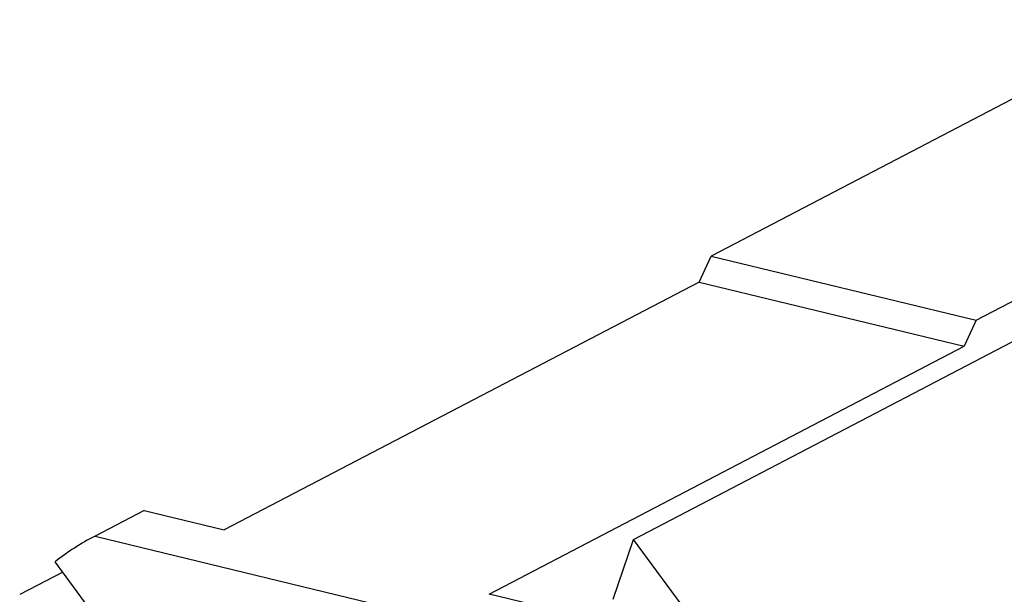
# Model space of a CAD drawing. Header units: millimetres. Extents: x 0 to 420, y 0 to 297.
# Tile 6 of 26: x 105 to 161, y 64 to 97. Entities that reach past the tile are written whole.
import ezdxf

# ---------------------------------------------------------------- set-up
doc = ezdxf.new("R2010")
doc.units = ezdxf.units.MM
doc.header["$LTSCALE"] = 23.1
doc.layers.add('COMPONENTS', color=7, linetype='CONTINUOUS')

msp = doc.modelspace()

# ---------------------------------------------------------------- linework, layer by layer
at = {"layer": 'COMPONENTS', "color": 7, "linetype": 'CONTINUOUS'}
for p, q in [((169.94488, 96.68425), (144.09661, 83.19384)), ((159.20686, 79.52816), (180.88844, 90.84395)), ((139.66874, 67.02127), (180.93368, 88.55775)), ((143.41934, 81.71041), (144.09661, 83.19384)), ((144.09661, 83.19384), (159.20686, 79.52816)), ((143.41934, 81.71041), (116.31737, 67.56568)), ((143.41934, 81.71041), (158.52959, 78.04473)), ((159.20686, 79.52816), (158.52959, 78.04473)), ((131.42762, 63.90001), (158.52959, 78.04473)), ((111.74789, 68.67422), (108.95027, 67.21412)), ((111.74789, 68.67422), (116.31737, 67.56568)), ((108.95027, 67.21412), (133.19947, 61.33137)), ((138.49956, 63.61456), (139.66874, 67.02127)), ((149.59459, 53.5321), (139.66874, 67.02127)), ((109.32355, 62.14344), (106.67282, 65.74576)), ((107.10632, 65.15665), (104.65341, 63.87645)), ((135.9971, 62.79147), (131.42762, 63.90001))]:
    msp.add_line(p, q, dxfattribs=at)
msp.add_arc((116.12586, 53.58427), 15.40331, 117.765077, 127.857652, dxfattribs=at)

doc.saveas('drawing.dxf')
